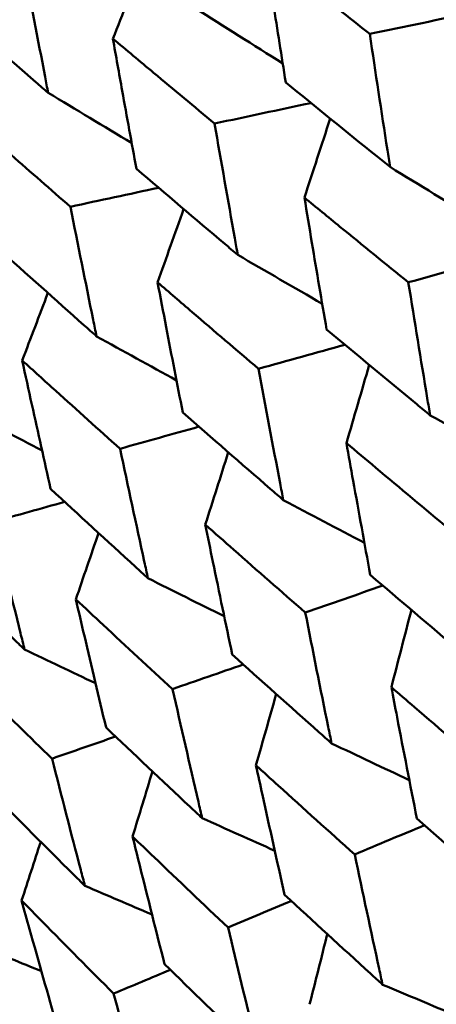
# Model space of a CAD drawing. Header units: millimetres. Extents: x 626 to 2725, y 57 to 2097.
# Tile 69 of 133: x 958.96 to 960.93, y 125.33 to 129.98. Entities that reach past the tile are written whole.
import ezdxf

# ---------------------------------------------------------------- set-up
doc = ezdxf.new("R2010")
doc.units = ezdxf.units.MM
doc.header["$LTSCALE"] = 10
doc.layers.add('Widoczne (ISO)', color=7, linetype='Continuous', lineweight=50)

msp = doc.modelspace()

# ---------------------------------------------------------------- linework, layer by layer
at = {"layer": 'Widoczne (ISO)'}
msp.add_circle((990.3219, 107.1577), 50, dxfattribs=at)
for points, knots in [([(960.6151, 129.9152), (960.5161, 129.9935), (960.4173, 130.072), (960.2528, 130.2031), (960.1869, 130.2557), (960.1211, 130.3083)], [0.02104899, 0.02104899, 0.02104899, 0.02104899, 0.0615671, 0.0615671, 0.08866561, 0.08866561, 0.08866561, 0.08866561]), ([(960.1211, 130.3083), (960.1338, 130.225), (960.1466, 130.1418), (960.1789, 129.9343), (960.1984, 129.8101), (960.2181, 129.686)], [0.03448054, 0.03448054, 0.03448054, 0.03448054, 0.06157222, 0.06157222, 0.10209717, 0.10209717, 0.10209717, 0.10209717]), ([(959.0955, 129.6373), (959.0907, 129.6624), (959.0859, 129.6875), (959.0469, 129.8911), (959.0132, 130.0698), (958.98, 130.2488)], [0.0806421, 0.0806421, 0.0806421, 0.0806421, 0.08897282, 0.08897282, 0.14811965, 0.14811965, 0.14811965, 0.14811965]), ([(958.6274, 130.0453), (958.7636, 129.9258), (958.9002, 129.8066), (959.0567, 129.6709), (959.0761, 129.6541), (959.0955, 129.6373)], [0.02983351, 0.02983351, 0.02983351, 0.02983351, 0.0889495, 0.0889495, 0.09731113, 0.09731113, 0.09731113, 0.09731113]), ([(959.882, 129.4919), (959.7857, 129.5718), (959.6896, 129.6518), (959.5295, 129.7855), (959.4655, 129.8392), (959.4016, 129.8928)], [0.02104899, 0.02104899, 0.02104899, 0.02104899, 0.0615671, 0.0615671, 0.08866561, 0.08866561, 0.08866561, 0.08866561]), ([(959.4016, 129.8928), (959.4161, 129.8107), (959.4307, 129.7285), (959.4675, 129.5237), (959.4898, 129.401), (959.5123, 129.2785)], [0.03448054, 0.03448054, 0.03448054, 0.03448054, 0.06157222, 0.06157222, 0.10209717, 0.10209717, 0.10209717, 0.10209717]), ([(960.711, 129.2866), (960.7069, 129.3133), (960.7027, 129.3399), (960.6703, 129.5492), (960.6425, 129.7321), (960.6151, 129.9152)], [0.07597559, 0.07597559, 0.07597559, 0.07597559, 0.08464777, 0.08464777, 0.14401425, 0.14401425, 0.14401425, 0.14401425]), ([(960.2181, 129.686), (960.3609, 129.5696), (960.5041, 129.4534), (960.6689, 129.3206), (960.6899, 129.3036), (960.711, 129.2866)], [0.02530969, 0.02530969, 0.02530969, 0.02530969, 0.08465152, 0.08465152, 0.09334823, 0.09334823, 0.09334823, 0.09334823]), ([(959.2008, 129.0986), (959.1073, 129.1801), (959.014, 129.2618), (958.8588, 129.3983), (958.7967, 129.453), (958.7347, 129.5078)], [0.02104899, 0.02104899, 0.02104899, 0.02104899, 0.0615671, 0.0615671, 0.08866561, 0.08866561, 0.08866561, 0.08866561]), ([(959.9914, 128.8712), (959.9867, 128.8975), (959.982, 128.9238), (959.9451, 129.1305), (959.9133, 129.311), (959.882, 129.4919)], [0.07597559, 0.07597559, 0.07597559, 0.07597559, 0.08464777, 0.08464777, 0.14401425, 0.14401425, 0.14401425, 0.14401425]), ([(959.5123, 129.2785), (959.6511, 129.1597), (959.7903, 129.0413), (959.9505, 128.9058), (959.9709, 128.8885), (959.9914, 128.8712)], [0.02530969, 0.02530969, 0.02530969, 0.02530969, 0.08465152, 0.08465152, 0.09334823, 0.09334823, 0.09334823, 0.09334823]), ([(960.7973, 128.7415), (960.6893, 128.829), (960.5817, 128.9166), (960.4182, 129.0502), (960.3622, 129.096), (960.3063, 129.1419)], [0.01681985, 0.01681985, 0.01681985, 0.01681985, 0.06159108, 0.06159108, 0.08495433, 0.08495433, 0.08495433, 0.08495433]), ([(960.3063, 129.1419), (960.3181, 129.0705), (960.3299, 128.9992), (960.3647, 128.7914), (960.3878, 128.655), (960.4112, 128.5187)], [0.03825175, 0.03825175, 0.03825175, 0.03825175, 0.06160817, 0.06160817, 0.10638617, 0.10638617, 0.10638617, 0.10638617]), ([(959.3245, 128.4861), (959.3192, 128.5121), (959.3139, 128.5381), (959.2721, 128.742), (959.2362, 128.9201), (959.2008, 129.0986)], [0.07597559, 0.07597559, 0.07597559, 0.07597559, 0.08464777, 0.08464777, 0.14401425, 0.14401425, 0.14401425, 0.14401425]), ([(958.8599, 128.9018), (958.9944, 128.7806), (959.1294, 128.6597), (959.2848, 128.5215), (959.3047, 128.5038), (959.3245, 128.4861)], [0.02530969, 0.02530969, 0.02530969, 0.02530969, 0.08465152, 0.08465152, 0.09334823, 0.09334823, 0.09334823, 0.09334823]), ([(960.0896, 128.333), (959.9848, 128.4222), (959.8802, 128.5116), (959.7214, 128.6479), (959.667, 128.6946), (959.6127, 128.7414)], [0.01681985, 0.01681985, 0.01681985, 0.01681985, 0.06159108, 0.06159108, 0.08495433, 0.08495433, 0.08495433, 0.08495433]), ([(959.6127, 128.7414), (959.6261, 128.671), (959.6396, 128.6007), (959.6791, 128.3956), (959.7053, 128.2609), (959.7319, 128.1264)], [0.03825175, 0.03825175, 0.03825175, 0.03825175, 0.06160817, 0.06160817, 0.10638617, 0.10638617, 0.10638617, 0.10638617]), ([(960.9003, 128.113), (960.8958, 128.1399), (960.8913, 128.1668), (960.8565, 128.3761), (960.8267, 128.5587), (960.7973, 128.7415)], [0.07138254, 0.07138254, 0.07138254, 0.07138254, 0.08018544, 0.08018544, 0.13983561, 0.13983561, 0.13983561, 0.13983561]), ([(960.4112, 128.5187), (960.5527, 128.4006), (960.6946, 128.2827), (960.8581, 128.1478), (960.8792, 128.1304), (960.9003, 128.113)], [0.02053386, 0.02053386, 0.02053386, 0.02053386, 0.08016461, 0.08016461, 0.08898694, 0.08898694, 0.08898694, 0.08898694]), ([(959.4353, 127.9552), (959.3337, 128.0463), (959.2323, 128.1376), (959.0784, 128.2766), (959.0258, 128.3244), (958.9732, 128.3722)], [0.01681985, 0.01681985, 0.01681985, 0.01681985, 0.06159108, 0.06159108, 0.08495433, 0.08495433, 0.08495433, 0.08495433]), ([(958.9732, 128.3722), (958.9882, 128.3027), (959.0034, 128.2334), (959.0479, 128.0311), (959.0774, 127.8984), (959.1072, 127.7658)], [0.03825175, 0.03825175, 0.03825175, 0.03825175, 0.06160817, 0.06160817, 0.10638617, 0.10638617, 0.10638617, 0.10638617]), ([(960.2067, 127.7126), (960.2016, 127.7391), (960.1965, 127.7657), (960.157, 127.9722), (960.1231, 128.1525), (960.0896, 128.333)], [0.07138254, 0.07138254, 0.07138254, 0.07138254, 0.08018544, 0.08018544, 0.13983561, 0.13983561, 0.13983561, 0.13983561]), ([(959.7319, 128.1264), (959.8692, 128.0059), (960.007, 127.8857), (960.1658, 127.7481), (960.1862, 127.7303), (960.2067, 127.7126)], [0.02053386, 0.02053386, 0.02053386, 0.02053386, 0.08016461, 0.08016461, 0.08898694, 0.08898694, 0.08898694, 0.08898694]), ([(959.5672, 127.3433), (959.5614, 127.3695), (959.5557, 127.3957), (959.5113, 127.5994), (959.4731, 127.7772), (959.4353, 127.9552)], [0.07138254, 0.07138254, 0.07138254, 0.07138254, 0.08018544, 0.08018544, 0.13983561, 0.13983561, 0.13983561, 0.13983561]), ([(960.9917, 127.5749), (960.8752, 127.6716), (960.759, 127.7685), (960.5971, 127.9042), (960.551, 127.9429), (960.505, 127.9816)], [0.01259731, 0.01259731, 0.01259731, 0.01259731, 0.06159863, 0.06159863, 0.08110666, 0.08110666, 0.08110666, 0.08110666]), ([(960.505, 127.9816), (960.5155, 127.9224), (960.5261, 127.8633), (960.5634, 127.6556), (960.5904, 127.5072), (960.6177, 127.359)], [0.04208868, 0.04208868, 0.04208868, 0.04208868, 0.06158988, 0.06158988, 0.11059803, 0.11059803, 0.11059803, 0.11059803]), ([(959.1072, 127.7658), (959.2402, 127.6428), (959.3737, 127.5201), (959.5275, 127.3795), (959.5473, 127.3614), (959.5672, 127.3433)], [0.02053386, 0.02053386, 0.02053386, 0.02053386, 0.08016461, 0.08016461, 0.08898694, 0.08898694, 0.08898694, 0.08898694]), ([(958.9841, 127.0067), (958.9777, 127.0325), (958.9713, 127.0583), (958.9218, 127.259), (958.8791, 127.4342), (958.8369, 127.6097)], [0.07138254, 0.07138254, 0.07138254, 0.07138254, 0.08018544, 0.08018544, 0.13983561, 0.13983561, 0.13983561, 0.13983561]), ([(960.3103, 127.1815), (960.1973, 127.2802), (960.0845, 127.3791), (959.9274, 127.5176), (959.8828, 127.557), (959.8381, 127.5966)], [0.01259731, 0.01259731, 0.01259731, 0.01259731, 0.06159863, 0.06159863, 0.08110666, 0.08110666, 0.08110666, 0.08110666]), ([(959.8381, 127.5966), (959.85, 127.5382), (959.862, 127.4798), (959.9041, 127.275), (959.9346, 127.1286), (959.9655, 126.9824)], [0.04208868, 0.04208868, 0.04208868, 0.04208868, 0.06158988, 0.06158988, 0.11059803, 0.11059803, 0.11059803, 0.11059803]), ([(958.5398, 127.4382), (958.6682, 127.3125), (958.7971, 127.1872), (958.9458, 127.0437), (958.9649, 127.0252), (958.9841, 127.0067)], [0.02053386, 0.02053386, 0.02053386, 0.02053386, 0.08016461, 0.08016461, 0.08898694, 0.08898694, 0.08898694, 0.08898694]), ([(960.6177, 127.359), (960.758, 127.2391), (960.8988, 127.1194), (961.0606, 126.9827), (961.0812, 126.9653), (961.1018, 126.948)], [0.01556037, 0.01556037, 0.01556037, 0.01556037, 0.07555527, 0.07555527, 0.08428623, 0.08428623, 0.08428623, 0.08428623]), ([(959.6835, 126.8197), (959.5741, 126.9204), (959.465, 127.0214), (959.3129, 127.1628), (959.2697, 127.2031), (959.2265, 127.2434)], [0.01259731, 0.01259731, 0.01259731, 0.01259731, 0.06159863, 0.06159863, 0.08110666, 0.08110666, 0.08110666, 0.08110666]), ([(959.2265, 127.2434), (959.2399, 127.1859), (959.2533, 127.1284), (959.3005, 126.9265), (959.3347, 126.7822), (959.3692, 126.6382)], [0.04208868, 0.04208868, 0.04208868, 0.04208868, 0.06158988, 0.06158988, 0.11059803, 0.11059803, 0.11059803, 0.11059803]), ([(960.4349, 126.5629), (960.4295, 126.589), (960.4242, 126.6151), (960.3822, 126.821), (960.346, 127.0011), (960.3103, 127.1815)], [0.06686277, 0.06686277, 0.06686277, 0.06686277, 0.07557848, 0.07557848, 0.13558897, 0.13558897, 0.13558897, 0.13558897]), ([(959.9655, 126.9824), (960.1015, 126.86), (960.238, 126.7379), (960.395, 126.5984), (960.4149, 126.5806), (960.4349, 126.5629)], [0.01556037, 0.01556037, 0.01556037, 0.01556037, 0.07555527, 0.07555527, 0.08428623, 0.08428623, 0.08428623, 0.08428623]), ([(959.1139, 126.4908), (959.0082, 126.5937), (958.9028, 126.6968), (958.7561, 126.8413), (958.7143, 126.8824), (958.6726, 126.9237)], [0.01259731, 0.01259731, 0.01259731, 0.01259731, 0.06159863, 0.06159863, 0.08110666, 0.08110666, 0.08110666, 0.08110666]), ([(961.1984, 126.4162), (961.0738, 126.5222), (960.9496, 126.6284), (960.7896, 126.766), (960.7534, 126.7972), (960.7172, 126.8284)], [0.00838421, 0.00838421, 0.00838421, 0.00838421, 0.06155515, 0.06155515, 0.07712864, 0.07712864, 0.07712864, 0.07712864]), ([(960.7172, 126.8284), (960.7261, 126.7815), (960.7351, 126.7346), (960.7749, 126.5275), (960.806, 126.3676), (960.8376, 126.2079)], [0.04598621, 0.04598621, 0.04598621, 0.04598621, 0.06155279, 0.06155279, 0.11473062, 0.11473062, 0.11473062, 0.11473062]), ([(959.8233, 126.2098), (959.8173, 126.2355), (959.8113, 126.2613), (959.7642, 126.4643), (959.7236, 126.6418), (959.6835, 126.8197)], [0.06686277, 0.06686277, 0.06686277, 0.06686277, 0.07557848, 0.07557848, 0.13558897, 0.13558897, 0.13558897, 0.13558897]), ([(959.3692, 126.6382), (959.5007, 126.5132), (959.6328, 126.3885), (959.7847, 126.246), (959.804, 126.2279), (959.8233, 126.2098)], [0.01556037, 0.01556037, 0.01556037, 0.01556037, 0.07555527, 0.07555527, 0.08428623, 0.08428623, 0.08428623, 0.08428623]), ([(959.2694, 125.89), (959.2627, 125.9154), (959.2561, 125.9407), (959.2037, 126.1406), (959.1585, 126.3155), (959.1139, 126.4908)], [0.06686277, 0.06686277, 0.06686277, 0.06686277, 0.07557848, 0.07557848, 0.13558897, 0.13558897, 0.13558897, 0.13558897]), ([(960.5439, 126.0384), (960.4232, 126.1466), (960.3028, 126.255), (960.1478, 126.3955), (960.1127, 126.4273), (960.0776, 126.4592)], [0.00838421, 0.00838421, 0.00838421, 0.00838421, 0.06155515, 0.06155515, 0.07712864, 0.07712864, 0.07712864, 0.07712864]), ([(960.0776, 126.4592), (960.0877, 126.4129), (960.0978, 126.3666), (960.1426, 126.1625), (960.1776, 126.0048), (960.213, 125.8473)], [0.04598621, 0.04598621, 0.04598621, 0.04598621, 0.06155279, 0.06155279, 0.11473062, 0.11473062, 0.11473062, 0.11473062]), ([(958.8313, 126.3276), (958.9581, 126.1999), (959.0855, 126.0725), (959.2321, 125.927), (959.2508, 125.9085), (959.2694, 125.89)], [0.01556037, 0.01556037, 0.01556037, 0.01556037, 0.07555527, 0.07555527, 0.08428623, 0.08428623, 0.08428623, 0.08428623]), ([(960.8376, 126.2079), (960.9767, 126.086), (961.1164, 125.9644), (961.2762, 125.8262), (961.2958, 125.8092), (961.3154, 125.7923)], [0.01044349, 0.01044349, 0.01044349, 0.01044349, 0.07085106, 0.07085106, 0.07930241, 0.07930241, 0.07930241, 0.07930241]), ([(959.9454, 125.6928), (959.8286, 125.8033), (959.7123, 125.914), (959.5624, 126.0575), (959.5285, 126.09), (959.4946, 126.1225)], [0.00838421, 0.00838421, 0.00838421, 0.00838421, 0.06155515, 0.06155515, 0.07712864, 0.07712864, 0.07712864, 0.07712864]), ([(959.4946, 126.1225), (959.5059, 126.077), (959.5171, 126.0314), (959.5671, 125.8302), (959.6062, 125.6749), (959.6457, 125.5198)], [0.04598621, 0.04598621, 0.04598621, 0.04598621, 0.06155279, 0.06155279, 0.11473062, 0.11473062, 0.11473062, 0.11473062]), ([(960.6759, 125.423), (960.6704, 125.4481), (960.6649, 125.4732), (960.6205, 125.678), (960.582, 125.8581), (960.5439, 126.0384)], [0.06241522, 0.06241522, 0.06241522, 0.06241522, 0.0708546, 0.0708546, 0.13127416, 0.13127416, 0.13127416, 0.13127416]), ([(960.213, 125.8473), (960.3478, 125.7229), (960.483, 125.5988), (960.6378, 125.4577), (960.6568, 125.4403), (960.6759, 125.423)], [0.01044349, 0.01044349, 0.01044349, 0.01044349, 0.07085106, 0.07085106, 0.07930241, 0.07930241, 0.07930241, 0.07930241]), ([(959.405, 125.3808), (959.2924, 125.4937), (959.1802, 125.6068), (959.0358, 125.7534), (959.0031, 125.7867), (958.9704, 125.8199)], [0.00838421, 0.00838421, 0.00838421, 0.00838421, 0.06155515, 0.06155515, 0.07712864, 0.07712864, 0.07712864, 0.07712864]), ([(958.9704, 125.8199), (958.9829, 125.775), (958.9954, 125.7302), (959.0508, 125.5321), (959.0941, 125.3792), (959.1378, 125.2265)], [0.04598621, 0.04598621, 0.04598621, 0.04598621, 0.06155279, 0.06155279, 0.11473062, 0.11473062, 0.11473062, 0.11473062]), ([(960.0928, 125.0864), (960.0867, 125.1111), (960.0806, 125.1359), (960.031, 125.3377), (959.9879, 125.5151), (959.9454, 125.6928)], [0.06241522, 0.06241522, 0.06241522, 0.06241522, 0.0708546, 0.0708546, 0.13127416, 0.13127416, 0.13127416, 0.13127416]), ([(959.6457, 125.5198), (959.7758, 125.3927), (959.9065, 125.2659), (960.0561, 125.1218), (960.0744, 125.1041), (960.0928, 125.0864)], [0.01044349, 0.01044349, 0.01044349, 0.01044349, 0.07085106, 0.07085106, 0.07930241, 0.07930241, 0.07930241, 0.07930241]), ([(959.5686, 124.7838), (959.5619, 124.8081), (959.5551, 124.8325), (959.5, 125.0311), (959.4523, 125.2058), (959.405, 125.3808)], [0.06241522, 0.06241522, 0.06241522, 0.06241522, 0.0708546, 0.0708546, 0.13127416, 0.13127416, 0.13127416, 0.13127416])]:
    msp.add_open_spline(points, degree=3, knots=knots, dxfattribs=at)
for points in [[(959.4016, 129.8928), (959.4478, 130.0097), (959.4942, 130.1265), (959.5406, 130.2432)], [(959.7891, 130.0377), (959.9272, 129.9502), (960.0655, 129.863), (960.2038, 129.7761)], [(961.109, 130.0181), (960.9444, 129.9838), (960.7798, 129.9495), (960.6151, 129.9152)], [(959.0955, 129.6373), (959.2269, 129.5579), (959.3584, 129.4789), (959.49, 129.4001)], [(960.3376, 129.5888), (960.1857, 129.5565), (960.0339, 129.5242), (959.882, 129.4919)], [(960.3063, 129.1419), (960.3469, 129.2663), (960.3875, 129.3908), (960.4283, 129.5151)], [(960.711, 129.2866), (960.8503, 129.2012), (960.9898, 129.1162), (961.1293, 129.0314)], [(959.6177, 129.1885), (959.4787, 129.1585), (959.3398, 129.1286), (959.2008, 129.0986)], [(959.6127, 128.7414), (959.6537, 128.8569), (959.6947, 128.9724), (959.7358, 129.0878)], [(959.9914, 128.8712), (960.1243, 128.794), (960.2573, 128.7171), (960.3904, 128.6404)], [(961.2403, 128.8632), (961.0926, 128.8227), (960.9449, 128.7821), (960.7973, 128.7415)], [(958.9732, 128.3722), (959.0136, 128.4785), (959.0541, 128.5848), (959.0946, 128.6911)], [(959.3245, 128.4861), (959.4503, 128.4166), (959.5761, 128.3474), (959.702, 128.2784)], [(960.4979, 128.4464), (960.3618, 128.4086), (960.2257, 128.3708), (960.0896, 128.333)], [(960.505, 127.9816), (960.5408, 128.1048), (960.5767, 128.2279), (960.6127, 128.351)], [(958.7129, 128.133), (958.8308, 128.0708), (958.9487, 128.0088), (959.0667, 127.947)], [(960.9003, 128.113), (961.0348, 128.038), (961.1693, 127.9633), (961.3039, 127.8889)], [(959.8082, 128.0596), (959.6839, 128.0248), (959.5596, 127.99), (959.4353, 127.9552)], [(959.8381, 127.5966), (959.8743, 127.7106), (959.9105, 127.8245), (959.9468, 127.9384)], [(960.2067, 127.7126), (960.3343, 127.6452), (960.462, 127.5781), (960.5898, 127.5113)], [(959.1737, 127.7043), (959.0614, 127.6728), (958.9492, 127.6413), (958.8369, 127.6097)], [(959.2265, 127.2434), (959.2621, 127.348), (959.2978, 127.4526), (959.3336, 127.5571)], [(959.5672, 127.3433), (959.6872, 127.2831), (959.8073, 127.2231), (959.9275, 127.1634)], [(960.6769, 127.3085), (960.5547, 127.2662), (960.4325, 127.2238), (960.3103, 127.1815)], [(960.7172, 126.8284), (960.7486, 126.9502), (960.7801, 127.0719), (960.8118, 127.1936)], [(958.9841, 127.0067), (959.0959, 126.9533), (959.2076, 126.9), (959.3195, 126.8468)], [(960.0174, 126.9358), (959.9061, 126.8971), (959.7948, 126.8584), (959.6835, 126.8197)], [(960.0776, 126.4592), (960.1094, 126.5715), (960.1412, 126.6838), (960.1731, 126.7961)], [(959.4143, 126.5954), (959.3141, 126.5605), (959.214, 126.5256), (959.1139, 126.4908)], [(960.4349, 126.5629), (960.5572, 126.5049), (960.6795, 126.447), (960.8019, 126.3894)], [(959.4946, 126.1225), (959.5258, 126.2252), (959.5571, 126.3279), (959.5885, 126.4305)], [(959.8233, 126.2098), (959.9376, 126.1583), (960.052, 126.1071), (960.1664, 126.0559)], [(960.8735, 126.1765), (960.7636, 126.1304), (960.6538, 126.0844), (960.5439, 126.0384)], [(958.9704, 125.8199), (959.0004, 125.9126), (959.0304, 126.0052), (959.0604, 126.0979)], [(959.2694, 125.89), (959.375, 125.8447), (959.4806, 125.7996), (959.5863, 125.7546)], [(960.2445, 125.8183), (960.1448, 125.7765), (960.0451, 125.7346), (959.9454, 125.6928)], [(960.3311, 125.3302), (960.3589, 125.4408), (960.3867, 125.5513), (960.4145, 125.6618)], [(958.7754, 125.6048), (958.8715, 125.5653), (958.9676, 125.526), (959.0638, 125.4867)], [(959.6729, 125.4933), (959.5836, 125.4558), (959.4943, 125.4183), (959.405, 125.3808)], [(960.6759, 125.423), (960.7927, 125.3738), (960.9097, 125.3247), (961.0266, 125.2758)]]:
    msp.add_open_spline(points, degree=3, dxfattribs=at)

doc.saveas('drawing.dxf')
